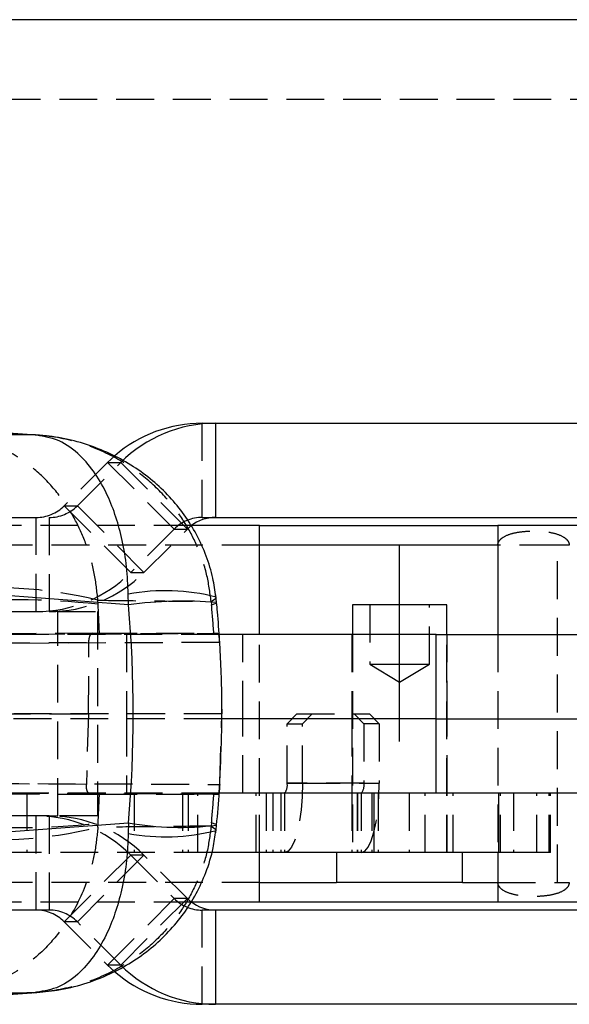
# Model space of a CAD drawing. Extents: x 50 to 602, y 2 to 426.
# Tile 12 of 22: x 241 to 269, y 181 to 231. Entities that reach past the tile are written whole.
import ezdxf

# ---------------------------------------------------------------- set-up
doc = ezdxf.new("R2010")
doc.units = 0
doc.header["$LTSCALE"] = 1.5
doc.linetypes.add('CENTERX2', pattern=[20.32, 12.7, -2.54, 2.54, -2.54])
doc.linetypes.add('HIDDEN', pattern=[1.905, 1.27, -0.635])
doc.layers.get('0').update_dxf_attribs({"linetype": 'CONTINUOUS'})
doc.layers.add('FORMATO', color=179, linetype='CONTINUOUS')

msp = doc.modelspace()

# ---------------------------------------------------------------- linework, layer by layer
at = {"color": 7, "linetype": 'CONTINUOUS'}
for p, q in [((290.4565, 230.7883), (222.4565, 230.7883)), ((250.4699, 210.4383), (251.1342, 210.4383)), ((251.1342, 210.4383), (251.1342, 205.6883)), ((251.1342, 210.4383), (273.8159, 210.4383)), ((242.1252, 209.8423), (240.7165, 209.9338)), ((251.1342, 205.6883), (273.8159, 205.6883)), ((253.3565, 205.2883), (249.9349, 205.2883)), ((253.3565, 199.7883), (253.3565, 205.2883)), ((253.3565, 205.2883), (265.3565, 205.2883)), ((265.3565, 205.2883), (265.3565, 199.7883)), ((274.3509, 205.2883), (265.3565, 205.2883)), ((265.3565, 204.2883), (253.3565, 204.2883)), ((246.7504, 201.2873), (237.4355, 201.9807)), ((246.7504, 201.2873), (246.744, 201.824)), ((251.1848, 201.4021), (251.15, 201.7862)), ((258.0294, 201.2883), (258.0294, 199.7883)), ((262.7919, 201.2883), (258.0294, 201.2883)), ((262.7919, 199.7883), (262.7919, 201.2883)), ((262.2594, 199.7883), (251.3063, 199.7883)), ((262.2594, 195.5383), (262.2594, 199.7883)), ((262.2594, 199.7883), (274.2299, 199.7883)), ((262.2594, 195.5383), (251.4461, 195.5383)), ((262.2594, 191.7883), (262.2594, 195.5383)), ((262.2594, 195.5383), (274.2299, 195.5383)), ((262.2594, 191.7883), (251.3224, 191.7883)), ((259.1209, 188.7883), (259.1209, 191.7883)), ((274.2299, 191.7883), (262.2594, 191.7883)), ((265.4106, 188.7883), (265.4106, 191.7883)), ((237.4355, 189.5958), (246.7504, 190.2892)), ((246.7504, 190.2892), (246.744, 189.7525)), ((259.1209, 188.7883), (250.9465, 188.7883)), ((253.3565, 186.2883), (253.3565, 188.7883)), ((257.2356, 188.7883), (257.2356, 187.2883)), ((265.4106, 188.7883), (259.1209, 188.7883)), ((263.5856, 187.2883), (263.5856, 188.7883)), ((265.3565, 188.7883), (265.3565, 186.2883)), ((253.3565, 187.2883), (257.2356, 187.2883)), ((263.5856, 187.2883), (257.2356, 187.2883)), ((263.5856, 187.2883), (265.3565, 187.2883)), ((253.3565, 186.2883), (249.9349, 186.2883)), ((265.3565, 186.2883), (253.3565, 186.2883)), ((274.3509, 186.2883), (265.3565, 186.2883)), ((251.1342, 185.8883), (251.1342, 181.1383)), ((273.8159, 185.8883), (251.1342, 185.8883)), ((240.7118, 181.6411), (242.1271, 181.7333)), ((251.1342, 181.1383), (250.4699, 181.1383)), ((273.8159, 181.1383), (251.1342, 181.1383))]:
    msp.add_line(p, q, dxfattribs=at)
at = {"color": 7, "linetype": 'HIDDEN'}
for p, q in [((234.7065, 226.7883), (278.2065, 226.7883)), ((250.4699, 205.6883), (250.4699, 210.4383)), ((240.8443, 209.9258), (242.0455, 209.8477)), ((245.6999, 208.4612), (246.0678, 208.803)), ((245.6999, 208.4612), (243.514, 206.274)), ((244.1783, 206.274), (246.3641, 208.4612)), ((245.6999, 208.4612), (246.3641, 208.4612)), ((249.0566, 205.1025), (245.6999, 208.4612)), ((246.3641, 208.4612), (249.7208, 205.1025)), ((243.514, 206.274), (244.1783, 206.274)), ((246.8708, 202.9153), (243.514, 206.274)), ((244.1783, 206.274), (247.535, 202.9153)), ((237.318, 205.6883), (242.7649, 205.6883)), ((242.1007, 200.9383), (242.1007, 205.6883)), ((242.7649, 205.6883), (242.7649, 200.9383)), ((250.4699, 205.6883), (251.1342, 205.6883)), ((249.9349, 205.2883), (237.6068, 205.2883)), ((249.0566, 205.1025), (246.8708, 202.9153)), ((247.535, 202.9153), (249.7208, 205.1025)), ((249.0566, 205.1025), (249.7208, 205.1025)), ((253.3565, 204.2883), (235.6214, 204.2883)), ((268.3565, 204.2883), (265.3565, 204.2883)), ((268.3565, 187.2883), (268.3565, 204.2883)), ((268.9565, 204.2883), (268.3565, 204.2883)), ((246.8708, 202.9153), (247.535, 202.9153)), ((245.2216, 201.31), (245.212, 201.5133)), ((250.9184, 201.4527), (250.9353, 201.2873)), ((258.9106, 201.2883), (258.9106, 198.2883)), ((261.9106, 198.2883), (261.9106, 201.2883)), ((237.318, 200.9383), (242.7649, 200.9383)), ((243.1868, 200.9383), (242.7649, 200.9383)), ((243.1868, 190.6383), (243.1868, 200.9383)), ((243.1868, 200.9383), (245.1868, 200.9383)), ((245.1868, 200.9383), (245.1868, 190.6383)), ((244.9588, 199.8494), (146.0311, 199.399)), ((167.3474, 199.4683), (251.2547, 199.8494)), ((251.3063, 199.7883), (188.6187, 199.7883)), ((244.9588, 199.8494), (245.2915, 199.8497)), ((245.2915, 199.8497), (251.052, 199.8497)), ((246.6486, 199.7883), (246.6486, 195.5383)), ((251.052, 199.8497), (251.2547, 199.8494)), ((252.515, 195.5383), (252.515, 199.7883)), ((253.3565, 188.7883), (253.3565, 199.7883)), ((258.0106, 199.7883), (258.0106, 195.5383)), ((258.0294, 199.7883), (258.0294, 188.7883)), ((262.7919, 188.7883), (262.7919, 199.7883)), ((262.8106, 195.5383), (262.8106, 199.7883)), ((265.3565, 199.7883), (265.3565, 188.7883)), ((145.5875, 198.9325), (244.7589, 199.3841)), ((251.3349, 199.384), (167.3797, 199.0027)), ((244.7368, 195.7883), (244.7589, 199.3841)), ((251.3349, 199.384), (251.3387, 199.2696)), ((258.9106, 198.2883), (260.4106, 198.2883)), ((258.9106, 198.2883), (260.4106, 197.387)), ((260.4106, 198.2883), (261.9106, 198.2883)), ((260.4106, 197.387), (261.9106, 198.2883)), ((251.4372, 196.2943), (251.4539, 195.7883)), ((145.6227, 195.804), (244.7368, 195.7883)), ((251.4539, 195.7883), (167.891, 195.8015)), ((244.7368, 195.7883), (244.6319, 192.2276)), ((251.3491, 192.2276), (251.4539, 195.7883)), ((255.227, 195.7883), (254.7439, 195.2883)), ((255.227, 195.7883), (258.1255, 195.7883)), ((255.5178, 195.2883), (256.0008, 195.7883)), ((258.6086, 195.2883), (258.1255, 195.7883)), ((258.1255, 195.7883), (258.8993, 195.7883)), ((258.8993, 195.7883), (259.3824, 195.2883)), ((251.4461, 195.5383), (188.6187, 195.5383)), ((246.6486, 195.5383), (246.6486, 191.7883)), ((252.515, 191.7883), (252.515, 195.5383)), ((254.7439, 192.2883), (254.7439, 195.2883)), ((254.7439, 195.2883), (255.5178, 195.2883)), ((255.5178, 192.2883), (255.5178, 195.2883)), ((258.0106, 195.5383), (258.0106, 191.7883)), ((258.6086, 195.2883), (258.6086, 192.2883)), ((259.3824, 195.2883), (258.6086, 195.2883)), ((259.3824, 195.2883), (259.3824, 192.2883)), ((262.8106, 191.7883), (262.8106, 195.5383)), ((244.6319, 192.2276), (145.6227, 192.6784)), ((146.0673, 192.177), (244.8488, 191.7272)), ((167.891, 192.6066), (251.3491, 192.2276)), ((258.6086, 192.2883), (254.7439, 192.2883)), ((254.7439, 192.2883), (255.5178, 192.2883)), ((255.5178, 192.2883), (259.3824, 192.2883)), ((258.6086, 192.2883), (259.3824, 192.2883)), ((251.2853, 191.7273), (167.8587, 192.1062)), ((251.3224, 191.7883), (188.6187, 191.7883)), ((241.6375, 191.7883), (241.6375, 188.7883)), ((244.8488, 191.7272), (245.2915, 191.7268)), ((245.2915, 191.7268), (251.052, 191.7268)), ((247.0442, 191.7883), (247.0442, 188.7883)), ((249.4674, 191.7883), (249.4674, 188.7883)), ((249.7674, 191.7883), (249.7674, 188.7883)), ((250.2442, 188.7883), (250.2442, 191.7883)), ((251.052, 191.7268), (251.2853, 191.7273)), ((253.1777, 188.7883), (253.1777, 191.7883)), ((253.6842, 191.7883), (253.6842, 188.7883)), ((253.6969, 191.7883), (253.6969, 188.7883)), ((254.0193, 191.7883), (254.0193, 188.7883)), ((254.4215, 191.7883), (254.4215, 188.7883)), ((254.615, 191.7883), (254.615, 188.7883)), ((258.0106, 191.7883), (258.0106, 188.7883)), ((258.2735, 191.7883), (258.2735, 188.7883)), ((258.2862, 191.7883), (258.2862, 188.7883)), ((258.4796, 191.7883), (258.4796, 188.7883)), ((259.0108, 191.7883), (259.0108, 188.7883)), ((259.3332, 191.7883), (259.3332, 188.7883)), ((260.8927, 191.7883), (260.8927, 188.7883)), ((261.7003, 188.7883), (261.7003, 191.7883)), ((262.8106, 188.7883), (262.8106, 191.7883)), ((263.1143, 188.7883), (263.1143, 191.7883)), ((265.4895, 188.7883), (265.4895, 191.7883)), ((266.1527, 191.7883), (266.1527, 188.7883)), ((267.324, 188.7883), (267.324, 191.7883)), ((267.9479, 188.7883), (267.9479, 191.7883)), ((268.0171, 188.7883), (268.0171, 191.7883)), ((242.7649, 190.6383), (237.318, 190.6383)), ((242.1007, 185.8883), (242.1007, 190.6383)), ((242.7649, 190.6383), (242.7649, 185.8883)), ((242.7649, 190.6383), (243.1868, 190.6383)), ((245.1868, 190.6383), (243.1868, 190.6383)), ((245.212, 190.0633), (245.2216, 190.2665)), ((250.9353, 190.2892), (250.9184, 190.1238)), ((250.9465, 188.7883), (240.1166, 188.7883)), ((265.4895, 188.7883), (265.4106, 188.7883)), ((266.1527, 188.7883), (265.4895, 188.7883)), ((267.324, 188.7883), (266.1527, 188.7883)), ((268.0171, 188.7883), (267.324, 188.7883)), ((243.514, 185.3025), (246.8708, 188.6612)), ((247.535, 188.6612), (244.1783, 185.3025)), ((247.535, 188.6612), (246.8708, 188.6612)), ((246.8708, 188.6612), (249.0566, 186.474)), ((249.7208, 186.474), (247.535, 188.6612)), ((253.3565, 187.2883), (235.6214, 187.2883)), ((265.3565, 187.2883), (268.3565, 187.2883)), ((268.3565, 187.2883), (268.9565, 187.2883)), ((249.9349, 186.2883), (237.6068, 186.2883)), ((245.6999, 183.1153), (249.0566, 186.474)), ((249.7208, 186.474), (246.3641, 183.1153)), ((249.7208, 186.474), (249.0566, 186.474)), ((242.7649, 185.8883), (237.318, 185.8883)), ((251.1342, 185.8883), (250.4699, 185.8883)), ((250.4699, 181.1383), (250.4699, 185.8883)), ((244.1783, 185.3025), (243.514, 185.3025)), ((243.514, 185.3025), (245.6999, 183.1153)), ((246.3641, 183.1153), (244.1783, 185.3025)), ((246.3641, 183.1153), (245.6999, 183.1153)), ((246.0437, 182.7944), (245.6999, 183.1153)), ((242.0455, 181.7288), (240.8443, 181.6507))]:
    msp.add_line(p, q, dxfattribs=at)
at = {"color": 7, "linetype": 'HIDDEN', "flags": 128}
for points in [[(249.9021, 205.2631), (249.8662, 205.2343), (249.7208, 205.1025)], [(250.9184, 201.4527), (251.1397, 201.6066), (251.163, 201.6764)], [(250.9353, 201.2873), (251.165, 201.37), (251.1916, 201.4035)], [(255.5178, 192.2883), (255.5004, 191.6054), (255.449, 190.9489), (255.3656, 190.3438), (255.2533, 189.8134), (255.1165, 189.3781), (254.9605, 189.0547), (254.7911, 188.8555), (254.615, 188.7883)], [(258.4796, 188.7883), (258.6557, 188.8555), (258.8251, 189.0547), (258.9812, 189.3781), (259.118, 189.8134), (259.2303, 190.3438), (259.3137, 190.9489), (259.3651, 191.6054), (259.3824, 192.2883)], [(251.1916, 190.1732), (251.165, 190.2065), (250.9353, 190.2892)], [(250.9184, 190.1238), (251.1397, 189.9699), (251.163, 189.9001)], [(249.7208, 186.474), (249.8662, 186.3422), (249.9023, 186.3133)]]:
    msp.add_lwpolyline(points, dxfattribs=at)
at = {"color": 7, "linetype": 'CONTINUOUS'}
for centre, radius, start, end in [((250.4703, 203.6947), 6.7436, 90.00263, 130.75549), ((251.1345, 203.6944), 6.7438, 90.00305, 135.02173), ((251.1343, 203.6902), 1.998, 90.00229, 128.0737), ((251.1342, 187.8862), 1.998, 231.93186, 269.99829), ((250.4703, 187.8819), 6.7436, 228.97388, 269.99734), ((251.1345, 187.8821), 6.7438, 224.97827, 269.99695)]:
    msp.add_arc(centre, radius, start, end, dxfattribs=at)
at = {"color": 7, "linetype": 'HIDDEN'}
for centre, radius, start, end in [((242.1006, 207.6864), 1.9982, 270.00304, 315.02169), ((242.7648, 207.6864), 1.9982, 270.00303, 315.02172), ((250.4701, 203.6901), 1.9982, 90.00298, 135.02177), ((242.1003, 207.6821), 6.7438, 270.00302, 315.02176), ((242.7646, 207.6821), 6.7438, 270.00302, 315.02175), ((239.9919, 180.3615), 21.7864, 76.13693, 97.34788), ((241.1948, 164.4764), 37.0531, 83.76094, 96.23906), ((254.1626, 192.1716), 0.5929, 319.72357, 11.34932), ((258.0272, 192.1716), 0.5929, 319.72362, 11.34927), ((241.1948, 227.1001), 37.0531, 263.76094, 276.23906), ((242.1003, 183.8944), 6.7438, 44.97824, 89.99698), ((242.7646, 183.8944), 6.7438, 44.97825, 89.99698), ((239.9919, 211.215), 21.7864, 262.65212, 283.86307), ((250.4701, 187.8864), 1.9982, 224.97823, 269.99702), ((242.1006, 183.8901), 1.9982, 44.97831, 89.99696), ((242.7648, 183.8901), 1.9982, 44.97828, 89.99697)]:
    msp.add_arc(centre, radius, start, end, dxfattribs=at)
at = {"color": 8, "linetype": 'CONTINUOUS'}
for centre, radius, start, end in [((248.6159, 191.65), 10.3448, 75.74616, 100.42534), ((249.5302, 179.9659), 21.5019, 85.56855, 97.4281), ((249.3586, 205.0661), 15.0053, 259.99039, 277.01684), ((248.6159, 199.9268), 10.3451, 259.57488, 284.25336)]:
    msp.add_arc(centre, radius, start, end, dxfattribs=at)
at = {"color": 7, "linetype": 'HIDDEN'}
for centre, major_axis, ratio, start_param, end_param in [((195.0434, 195.7883), (0, 71.05), 0.7083806, 4.7695839, 4.7901843), ((165.6384, 195.7883), (85.5535, 0), 0.830474, 0.057195, 0.0774745), ((195.0434, 195.7883), (0, 71.05), 0.7083806, 4.6345937, 4.655194), ((165.6384, 195.7883), (85.5535, 0), 0.830474, 6.2057108, 6.2259904)]:
    msp.add_ellipse(centre, major_axis=major_axis, ratio=ratio, start_param=start_param, end_param=end_param, dxfattribs=at)
at = {"color": 7, "linetype": 'CONTINUOUS'}
msp.add_ellipse((165.6384, 195.7883), major_axis=(81.3561, 0), ratio=0.873321, start_param=6.2057108, end_param=6.3606598, dxfattribs=at)
at = {"color": 7, "linetype": 'HIDDEN'}
for points, knots in [([(242.0455, 209.8477), (241.3232, 209.8535), (239.8987, 209.8649), (238.4767, 209.8777), (237.7759, 209.884)], [0, 0, 0, 0, 0.5070977, 1, 1, 1, 1]), ([(245.212, 201.5133), (245.1646, 201.9662), (245.0698, 202.8721), (244.7067, 204.1736), (244.19, 205.3929), (243.4735, 206.589), (242.5339, 207.7011), (241.2611, 208.7526), (239.6731, 209.5635), (238.4271, 209.8338), (237.7814, 209.8835), (237.7759, 209.884)], [0, 0, 0, 0, 0.1034006, 0.2068087, 0.3097972, 0.4127969, 0.5390384, 0.6653038, 0.8275779, 0.9985112, 1, 1, 1, 1]), ([(250.9184, 201.4527), (250.8569, 201.9147), (250.7324, 202.8507), (250.2733, 204.1771), (249.6322, 205.417), (248.7654, 206.6052), (247.6325, 207.7195), (246.1182, 208.7533), (244.2465, 209.5443), (242.7996, 209.8018), (242.052, 209.8473), (242.0455, 209.8477)], [0, 0, 0, 0, 0.1050033, 0.2127083, 0.3147618, 0.4191716, 0.5433548, 0.6715822, 0.8309046, 0.9985166, 1, 1, 1, 1]), ([(265.3565, 204.2883), (265.3565, 204.3782), (265.3936, 204.4631), (265.5006, 204.601), (265.5689, 204.6557), (265.7873, 204.7923), (265.9527, 204.8493), (266.2874, 204.9334), (266.4589, 204.9599), (266.808, 204.9947), (266.9837, 205.0024), (267.3323, 205.0024), (267.5061, 204.9946), (267.8522, 204.9602), (268.0259, 204.9335), (268.3627, 204.8486), (268.5267, 204.7919), (268.7449, 204.6551), (268.8138, 204.5997), (268.9199, 204.4622), (268.9565, 204.3781), (268.9565, 204.2883)], [0, 0, 0, 0, 0.0625, 0.0625, 0.125, 0.125, 0.25, 0.25, 0.375, 0.375, 0.5, 0.5, 0.625, 0.625, 0.75, 0.75, 0.875, 0.875, 0.9375, 0.9375, 1, 1, 1, 1]), ([(245.212, 201.5133), (246.1558, 201.5024), (248.058, 201.4805), (249.96, 201.462), (250.9184, 201.4527)], [0, 0, 0, 0, 0.4961313, 1, 1, 1, 1]), ([(244.7589, 199.3841), (244.7602, 199.4387), (244.7628, 199.548), (244.7994, 199.6896), (244.8541, 199.7942), (244.911, 199.8435), (244.9466, 199.8479), (244.9588, 199.8494)], [0, 0, 0, 0, 0.2193307, 0.4386187, 0.6594027, 0.8839819, 1, 1, 1, 1]), ([(251.2547, 199.8494), (251.2626, 199.8438), (251.2785, 199.8325), (251.2992, 199.7448), (251.3166, 199.6163), (251.3281, 199.4869), (251.3334, 199.4078), (251.3349, 199.384)], [0, 0, 0, 0, 0.2277076, 0.4554666, 0.6819298, 0.9046863, 1, 1, 1, 1]), ([(244.8488, 191.7272), (244.8226, 191.733), (244.7702, 191.7444), (244.7004, 191.8329), (244.6504, 191.9624), (244.6286, 192.1027), (244.631, 192.193), (244.6319, 192.2276)], [0, 0, 0, 0, 0.2193256, 0.4387051, 0.6561242, 0.8683706, 1, 1, 1, 1]), ([(251.3491, 192.2276), (251.3491, 192.2275), (251.3491, 192.2269), (251.349, 192.2245), (251.3484, 192.2148), (251.346, 192.1758), (251.3401, 192.0848), (251.3303, 191.9544), (251.3175, 191.8311), (251.3027, 191.7446), (251.2912, 191.7331), (251.2853, 191.7273)], [0, 0, 0, 0, 0.0004406, 0.0022034, 0.0092547, 0.037467, 0.150767, 0.3576819, 0.5652169, 0.7772954, 1, 1, 1, 1]), ([(245.212, 190.0633), (245.1676, 189.6314), (245.0788, 188.7677), (244.652, 187.1759), (243.9095, 185.5931), (242.8148, 184.1664), (241.5346, 183.0011), (240.0255, 182.1582), (238.6852, 181.7924), (237.9758, 181.7079), (237.7814, 181.693), (237.7759, 181.6925)], [0, 0, 0, 0, 0.09858679, 0.19717954, 0.37802717, 0.50556703, 0.63313293, 0.80994631, 0.94808784, 0.99851081, 1, 1, 1, 1]), ([(250.9184, 190.1238), (250.8569, 189.6618), (250.7324, 188.7258), (250.2733, 187.3994), (249.6322, 186.1595), (248.7654, 184.9713), (247.6325, 183.857), (246.1182, 182.8232), (244.2465, 182.0322), (242.7996, 181.7747), (242.052, 181.7292), (242.0455, 181.7288)], [0, 0, 0, 0, 0.1050033, 0.2127083, 0.3147618, 0.4191716, 0.5433548, 0.6715822, 0.8309046, 0.9985166, 1, 1, 1, 1]), ([(250.9184, 190.1238), (249.96, 190.1145), (248.058, 190.096), (246.1558, 190.0741), (245.212, 190.0633)], [0, 0, 0, 0, 0.5038687, 1, 1, 1, 1]), ([(268.9565, 187.2883), (268.9565, 187.1983), (268.9195, 187.1134), (268.8125, 186.9755), (268.7441, 186.9208), (268.5258, 186.7842), (268.3604, 186.7272), (268.0257, 186.6431), (267.8542, 186.6166), (267.5051, 186.5818), (267.3294, 186.5741), (266.9807, 186.5742), (266.807, 186.5819), (266.4609, 186.6164), (266.2872, 186.643), (265.9504, 186.7279), (265.7864, 186.7846), (265.5682, 186.9214), (265.4993, 186.9768), (265.3932, 187.1143), (265.3565, 187.1984), (265.3565, 187.2883)], [0, 0, 0, 0, 0.0625, 0.0625, 0.125, 0.125, 0.25, 0.25, 0.375, 0.375, 0.5, 0.5, 0.625, 0.625, 0.75, 0.75, 0.875, 0.875, 0.9375, 0.9375, 1, 1, 1, 1]), ([(237.7759, 181.6925), (238.4767, 181.6988), (239.8987, 181.7117), (241.3232, 181.723), (242.0455, 181.7288)], [0, 0, 0, 0, 0.4929023, 1, 1, 1, 1])]:
    msp.add_open_spline(points, degree=3, knots=knots, dxfattribs=at)
at = {"color": 7, "linetype": 'CONTINUOUS'}
for points, knots in [([(251.1482, 201.6766), (251.1072, 201.9952), (251.0168, 202.697), (250.6843, 203.7584), (250.2034, 204.8324), (249.5772, 205.8349), (248.8336, 206.7457), (247.9733, 207.5622), (247.005, 208.2749), (245.94, 208.8723), (244.7828, 209.3458), (243.5549, 209.6776), (242.6116, 209.8139), (242.0889, 209.8456), (241.9938, 209.8514)], [0, 0, 0, 0, 0.0714885, 0.1574894, 0.2468917, 0.3336759, 0.420953, 0.5096304, 0.5991759, 0.6908307, 0.7844254, 0.8811963, 0.9783841, 1, 1, 1, 1]), ([(242.124, 209.8303), (242.1017, 209.838), (242.0758, 209.847), (242.0491, 209.8476), (242.0455, 209.8477)], [0, 0, 0, 0, 0.8637859, 1, 1, 1, 1]), ([(251.3529, 192.4633), (251.3945, 193.2904), (251.4878, 195.1417), (251.4407, 197.9701), (251.3107, 200.1221), (251.2062, 201.2465), (251.1916, 201.4034)], [0, 0, 0, 0, 0.2775265, 0.6212169, 0.9471697, 1, 1, 1, 1]), ([(251.1916, 190.1731), (251.2458, 190.7377), (251.319, 191.4997), (251.3459, 192.265), (251.3529, 192.4633)], [0, 0, 0, 0, 0.7409615, 1, 1, 1, 1]), ([(251.15, 189.7903), (251.1629, 189.8908), (251.1793, 190.0189), (251.1877, 190.1481), (251.1895, 190.1761)], [0, 0, 0, 0, 0.78347985, 1, 1, 1, 1]), ([(241.9938, 181.7251), (242.3858, 181.7585), (243.2372, 181.831), (244.5241, 182.1437), (245.7783, 182.6233), (246.9103, 183.2403), (247.9042, 183.9558), (248.7889, 184.7816), (249.55, 185.7025), (250.1828, 186.7064), (250.6854, 187.8143), (251.0213, 188.887), (251.1118, 189.607), (251.1486, 189.9)], [0, 0, 0, 0, 0.0891759, 0.1936849, 0.2989742, 0.3921765, 0.4837972, 0.5739422, 0.6631074, 0.7507462, 0.8384549, 0.9342484, 1, 1, 1, 1]), ([(242.1258, 181.7466), (242.1029, 181.7387), (242.0764, 181.7295), (242.0491, 181.7289), (242.0455, 181.7288)], [0, 0, 0, 0, 0.8667946, 1, 1, 1, 1])]:
    msp.add_open_spline(points, degree=3, knots=knots, dxfattribs=at)
at = {"color": 8, "linetype": 'CONTINUOUS'}
for points, knots in [([(246.744, 201.824), (246.7222, 202.2826), (246.6781, 203.2114), (246.4587, 204.5164), (246.1361, 205.728), (245.6868, 206.8787), (245.0881, 207.947), (244.2752, 208.912), (243.2807, 209.6417), (242.5087, 209.7676), (242.124, 209.8303)], [0, 0, 0, 0, 0.10615989, 0.21505138, 0.31822863, 0.42378805, 0.54933858, 0.67897775, 0.84005404, 1, 1, 1, 1]), ([(246.744, 189.7525), (246.7222, 189.2939), (246.6781, 188.3651), (246.4587, 187.0601), (246.1361, 185.8485), (245.6868, 184.6978), (245.0881, 183.6295), (244.2752, 182.6645), (243.2813, 181.9352), (242.5099, 181.8093), (242.1258, 181.7466)], [0, 0, 0, 0, 0.1061863, 0.2151049, 0.3183078, 0.4238935, 0.5494752, 0.6791466, 0.840263, 1, 1, 1, 1])]:
    msp.add_open_spline(points, degree=3, knots=knots, dxfattribs=at)
at = {"layer": 'FORMATO', "linetype": 'CENTERX2'}
msp.add_line((260.4106, 194.387), (260.4106, 204.2883), dxfattribs=at)

doc.saveas('drawing.dxf')
